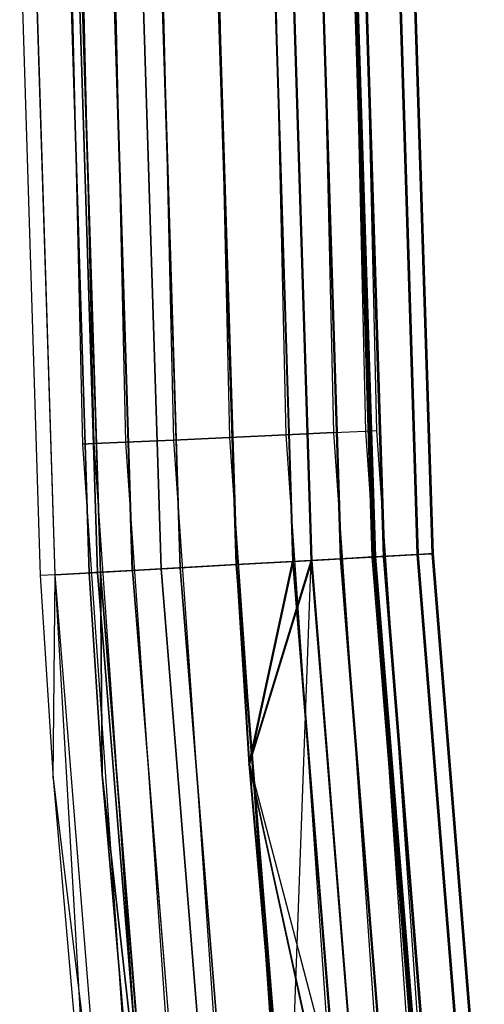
# Model space of a CAD drawing. Extents: x -135 to 135, y -135 to 135.
# Tile 40 of 207: x -135.5 to -130.76, y -11.94 to -1.91. Entities that reach past the tile are written whole.
import ezdxf

# ---------------------------------------------------------------- set-up
doc = ezdxf.new("R2010")
doc.units = 0
doc.header["$LTSCALE"] = 25.4
doc.layers.get('0').update_dxf_attribs({"linetype": 'CONTINUOUS'})

# ---------------------------------------------------------------- blocks, each defined once
blk = doc.blocks.new('SANTANA_BIURKO_A_PM_STL')
at = {"color": 0}
for p, q in [((-135, 0, 344.416), (-134.856, -6.235, 344.416)), ((-135, 0, 344.416), (-134.856, -6.235, 344.416)), ((-135, 0, 147.416), (-134.856, -6.235, 147.416)), ((-135, 0, 147.416), (-134.856, -6.235, 147.416)), ((-134.886, 0, 344.99), (-134.742, -6.229, 344.99)), ((-134.886, 0, 344.99), (-134.742, -6.229, 344.99)), ((-134.886, 0, 343.842), (-134.742, -6.229, 343.842)), ((-134.886, 0, 343.842), (-134.742, -6.229, 343.842)), ((-134.886, 0, 147.99), (-134.742, -6.229, 147.99)), ((-134.886, 0, 147.99), (-134.742, -6.229, 147.99)), ((-134.886, 0, 146.842), (-134.742, -6.229, 146.842)), ((-134.886, 0, 146.842), (-134.742, -6.229, 146.842)), ((-134.561, 0, 345.476), (-134.417, -6.214, 345.476)), ((-134.561, 0, 345.476), (-134.417, -6.214, 345.476)), ((-134.561, 0, 343.355), (-134.417, -6.214, 343.355)), ((-134.561, 0, 343.355), (-134.417, -6.214, 343.355)), ((-134.561, 0, 148.476), (-134.417, -6.214, 148.476)), ((-134.561, 0, 148.476), (-134.417, -6.214, 148.476)), ((-134.561, 0, 146.355), (-134.417, -6.214, 146.355)), ((-134.561, 0, 146.355), (-134.417, -6.214, 146.355)), ((-134.074, 0, 345.801), (-133.931, -6.192, 345.801)), ((-134.074, 0, 345.801), (-133.931, -6.192, 345.801)), ((-134.074, 0, 343.03), (-133.931, -6.192, 343.03)), ((-134.074, 0, 343.03), (-133.931, -6.192, 343.03)), ((-134.074, 0, 148.801), (-133.931, -6.192, 148.801)), ((-134.074, 0, 148.801), (-133.931, -6.192, 148.801)), ((-134.074, 0, 146.03), (-133.931, -6.192, 146.03)), ((-134.074, 0, 146.03), (-133.931, -6.192, 146.03)), ((-133.5, 0, 345.916), (-133.358, -6.165, 345.916)), ((-133.5, 0, 345.916), (-133.358, -6.165, 345.916)), ((-133.5, 0, 342.916), (-133.358, -6.165, 342.916)), ((-133.5, 0, 342.916), (-133.358, -6.165, 342.916)), ((-133.5, 0, 148.916), (-133.358, -6.165, 148.916)), ((-133.5, 0, 148.916), (-133.358, -6.165, 148.916)), ((-133.5, 0, 145.916), (-133.358, -6.165, 145.916)), ((-133.5, 0, 145.916), (-133.358, -6.165, 145.916)), ((-132.926, 0, 345.801), (-132.784, -6.139, 345.801)), ((-132.926, 0, 345.801), (-132.784, -6.139, 345.801)), ((-132.926, 0, 343.03), (-132.784, -6.139, 343.03)), ((-132.926, 0, 343.03), (-132.784, -6.139, 343.03)), ((-132.926, 0, 148.801), (-132.784, -6.139, 148.801)), ((-132.926, 0, 148.801), (-132.784, -6.139, 148.801)), ((-132.926, 0, 146.03), (-132.784, -6.139, 146.03)), ((-132.926, 0, 146.03), (-132.784, -6.139, 146.03)), ((-132.439, 0, 345.476), (-132.298, -6.117, 345.476)), ((-132.439, 0, 345.476), (-132.298, -6.117, 345.476)), ((-132.439, 0, 343.355), (-132.298, -6.117, 343.355)), ((-132.439, 0, 343.355), (-132.298, -6.117, 343.355)), ((-132.439, 0, 148.476), (-132.298, -6.117, 148.476)), ((-132.439, 0, 148.476), (-132.298, -6.117, 148.476)), ((-132.439, 0, 146.355), (-132.298, -6.117, 146.355)), ((-132.439, 0, 146.355), (-132.298, -6.117, 146.355)), ((-132.114, 0, 344.99), (-131.973, -6.101, 344.99)), ((-132.114, 0, 344.99), (-131.973, -6.101, 344.99)), ((-132.114, 0, 343.842), (-131.973, -6.101, 343.842)), ((-132.114, 0, 343.842), (-131.973, -6.101, 343.842)), ((-132.114, 0, 147.99), (-131.973, -6.101, 147.99)), ((-132.114, 0, 147.99), (-131.973, -6.101, 147.99)), ((-132.114, 0, 146.842), (-131.973, -6.101, 146.842)), ((-132.114, 0, 146.842), (-131.973, -6.101, 146.842)), ((-131.859, -6.096, 344.416), (-132, 0, 344.416)), ((-131.859, -6.096, 344.416), (-132, 0, 344.416)), ((-131.859, -6.096, 147.416), (-132, 0, 147.416)), ((-131.859, -6.096, 147.416), (-132, 0, 147.416)), ((-131.997, -0.902, 344.416), (-131.794, -7.378, 344.416)), ((-131.997, -0.902, 344.416), (-131.794, -7.378, 344.416)), ((-131.984, -0.902, 147.416), (-131.78, -7.377, 147.416)), ((-131.984, -0.902, 147.416), (-131.78, -7.377, 147.416)), ((-131.446, -7.358, 345.181), (-131.649, -0.9, 345.181)), ((-131.446, -7.358, 345.181), (-131.649, -0.9, 345.181)), ((-131.446, -7.358, 343.65), (-131.649, -0.9, 343.65)), ((-131.446, -7.358, 343.65), (-131.649, -0.9, 343.65)), ((-131.434, -7.357, 148.184), (-131.636, -0.899, 148.184)), ((-131.434, -7.357, 148.184), (-131.636, -0.899, 148.184)), ((-131.434, -7.357, 146.648), (-131.636, -0.899, 146.648)), ((-131.434, -7.357, 146.648), (-131.636, -0.899, 146.648)), ((-131.294, -7.35, 344.416), (-131.497, -0.899, 344.416)), ((-131.294, -7.35, 344.416), (-131.497, -0.899, 344.416)), ((-131.281, -7.349, 147.416), (-131.484, -0.898, 147.416)), ((-131.281, -7.349, 147.416), (-131.484, -0.898, 147.416)), ((-135.497, -0.926, 344.416), (-135.288, -7.573, 344.416)), ((-135.497, -0.926, 147.416), (-135.288, -7.573, 147.416)), ((-135.497, -0.926, 344.416), (-135.288, -7.573, 344.416)), ((-135.497, -0.926, 147.416), (-135.288, -7.573, 147.416)), ((-135.136, -7.565, 345.181), (-135.345, -0.925, 345.181)), ((-135.136, -7.565, 345.181), (-135.345, -0.925, 345.181)), ((-135.136, -7.565, 146.648), (-135.344, -0.925, 146.648)), ((-135.136, -7.565, 146.648), (-135.344, -0.925, 146.648)), ((-134.789, -7.545, 344.416), (-134.997, -0.922, 344.416)), ((-134.997, -0.922, 147.416), (-134.789, -7.545, 147.416)), ((-134.789, -7.545, 344.416), (-134.997, -0.922, 344.416)), ((-134.997, -0.922, 147.416), (-134.789, -7.545, 147.416)), ((-134.703, -7.541, 345.83), (-134.911, -0.922, 345.83)), ((-134.703, -7.541, 345.83), (-134.911, -0.922, 345.83)), ((-134.701, -7.54, 145.997), (-134.909, -0.922, 145.997)), ((-134.701, -7.54, 145.997), (-134.909, -0.922, 145.997)), ((-134.675, -7.539, 344.99), (-134.883, -0.922, 344.99)), ((-134.675, -7.539, 344.99), (-134.883, -0.922, 344.99)), ((-134.882, -0.922, 146.839), (-134.674, -7.539, 146.839)), ((-134.882, -0.922, 146.839), (-134.674, -7.539, 146.839)), ((-134.35, -7.521, 345.476), (-134.558, -0.919, 345.476)), ((-134.35, -7.521, 345.476), (-134.558, -0.919, 345.476)), ((-134.556, -0.919, 146.35), (-134.348, -7.521, 146.35)), ((-134.556, -0.919, 146.35), (-134.348, -7.521, 146.35)), ((-134.055, -7.504, 346.263), (-134.262, -0.917, 346.263)), ((-134.055, -7.504, 346.263), (-134.262, -0.917, 346.263)), ((-134.051, -7.504, 145.562), (-134.258, -0.917, 145.562)), ((-134.051, -7.504, 145.562), (-134.258, -0.917, 145.562)), ((-134.071, -0.916, 345.801), (-133.864, -7.494, 345.801)), ((-134.071, -0.916, 345.801), (-133.864, -7.494, 345.801)), ((-134.067, -0.916, 146.024), (-133.86, -7.493, 146.024)), ((-134.067, -0.916, 146.024), (-133.86, -7.493, 146.024)), ((-133.497, -0.912, 345.916), (-133.291, -7.461, 345.916)), ((-133.497, -0.912, 345.916), (-133.291, -7.461, 345.916)), ((-133.497, -0.912, 342.916), (-133.291, -7.461, 342.916)), ((-133.497, -0.912, 342.416), (-133.291, -7.461, 342.416)), ((-133.497, -0.912, 342.916), (-133.291, -7.461, 342.916)), ((-133.291, -7.461, 346.416), (-133.497, -0.912, 346.416)), ((-133.291, -7.461, 346.416), (-133.497, -0.912, 346.416)), ((-133.497, -0.912, 342.416), (-133.291, -7.461, 342.416)), ((-133.49, -0.912, 149.422), (-133.285, -7.461, 149.422)), ((-133.285, -7.461, 145.409), (-133.49, -0.912, 145.409)), ((-133.285, -7.461, 145.409), (-133.49, -0.912, 145.409)), ((-133.49, -0.912, 148.922), (-133.285, -7.461, 148.922)), ((-133.49, -0.912, 149.422), (-133.285, -7.461, 149.422)), ((-133.49, -0.912, 145.909), (-133.285, -7.461, 145.909)), ((-133.49, -0.912, 145.909), (-133.285, -7.461, 145.909)), ((-133.49, -0.912, 148.922), (-133.285, -7.461, 148.922)), ((-132.923, -0.908, 345.801), (-132.718, -7.429, 345.801)), ((-132.923, -0.908, 345.801), (-132.718, -7.429, 345.801)), ((-132.923, -0.908, 343.03), (-132.718, -7.429, 343.03)), ((-132.923, -0.908, 343.03), (-132.718, -7.429, 343.03)), ((-132.914, -0.908, 146.024), (-132.709, -7.429, 146.024)), ((-132.914, -0.908, 146.024), (-132.709, -7.429, 146.024)), ((-132.709, -7.429, 148.808), (-132.914, -0.908, 148.808)), ((-132.709, -7.429, 148.808), (-132.914, -0.908, 148.808)), ((-132.527, -7.419, 346.263), (-132.732, -0.907, 346.263)), ((-132.527, -7.419, 346.263), (-132.732, -0.907, 346.263)), ((-132.527, -7.419, 342.568), (-132.732, -0.907, 342.568)), ((-132.527, -7.419, 342.568), (-132.732, -0.907, 342.568)), ((-132.518, -7.418, 149.27), (-132.722, -0.907, 149.27)), ((-132.518, -7.418, 149.27), (-132.722, -0.907, 149.27)), ((-132.518, -7.418, 145.562), (-132.722, -0.907, 145.562)), ((-132.518, -7.418, 145.562), (-132.722, -0.907, 145.562)), ((-132.436, -0.905, 345.476), (-132.232, -7.402, 345.476)), ((-132.436, -0.905, 345.476), (-132.232, -7.402, 345.476)), ((-132.436, -0.905, 343.355), (-132.232, -7.402, 343.355)), ((-132.436, -0.905, 343.355), (-132.232, -7.402, 343.355)), ((-132.221, -7.402, 148.481), (-132.425, -0.905, 148.481)), ((-132.425, -0.905, 146.35), (-132.221, -7.402, 146.35)), ((-132.425, -0.905, 146.35), (-132.221, -7.402, 146.35)), ((-132.221, -7.402, 148.481), (-132.425, -0.905, 148.481)), ((-132.111, -0.903, 344.99), (-131.908, -7.384, 344.99)), ((-132.111, -0.903, 344.99), (-131.908, -7.384, 344.99)), ((-132.111, -0.903, 343.842), (-131.908, -7.384, 343.842)), ((-132.111, -0.903, 343.842), (-131.908, -7.384, 343.842)), ((-132.098, -0.903, 147.992), (-131.895, -7.383, 147.992)), ((-132.098, -0.903, 147.992), (-131.895, -7.383, 147.992)), ((-132.098, -0.903, 146.839), (-131.895, -7.383, 146.839)), ((-132.098, -0.903, 146.839), (-131.895, -7.383, 146.839)), ((-131.879, -7.382, 345.83), (-132.083, -0.903, 345.83)), ((-131.879, -7.382, 345.83), (-132.083, -0.903, 345.83)), ((-131.879, -7.382, 343.001), (-132.083, -0.903, 343.001)), ((-131.879, -7.382, 343.001), (-132.083, -0.903, 343.001)), ((-131.868, -7.382, 148.835), (-132.071, -0.902, 148.835)), ((-131.868, -7.382, 148.835), (-132.071, -0.902, 148.835)), ((-131.868, -7.382, 145.997), (-132.071, -0.902, 145.997)), ((-131.868, -7.382, 145.997), (-132.071, -0.902, 145.997)), ((-132.298, -6.117, 345.476), (-131.973, -6.101, 344.99)), ((-132.298, -6.117, 345.476), (-131.973, -6.101, 344.99)), ((-132.298, -6.117, 343.355), (-131.973, -6.101, 343.842)), ((-132.298, -6.117, 343.355), (-131.973, -6.101, 343.842)), ((-132.298, -6.117, 148.476), (-131.973, -6.101, 147.99)), ((-132.298, -6.117, 148.476), (-131.973, -6.101, 147.99)), ((-132.298, -6.117, 146.355), (-131.973, -6.101, 146.842)), ((-132.298, -6.117, 146.355), (-131.973, -6.101, 146.842)), ((-131.973, -6.101, 344.99), (-131.859, -6.096, 344.416)), ((-131.973, -6.101, 344.99), (-131.859, -6.096, 344.416)), ((-131.973, -6.101, 343.842), (-131.859, -6.096, 344.416)), ((-131.973, -6.101, 343.842), (-131.859, -6.096, 344.416)), ((-131.973, -6.101, 147.99), (-131.859, -6.096, 147.416)), ((-131.973, -6.101, 147.99), (-131.859, -6.096, 147.416)), ((-131.973, -6.101, 146.842), (-131.859, -6.096, 147.416)), ((-131.973, -6.101, 146.842), (-131.859, -6.096, 147.416)), ((-131.973, -6.101, 344.99), (-131.551, -12.19, 344.99)), ((-131.973, -6.101, 344.99), (-131.551, -12.19, 344.99)), ((-131.973, -6.101, 343.842), (-131.551, -12.19, 343.842)), ((-131.973, -6.101, 343.842), (-131.551, -12.19, 343.842)), ((-131.973, -6.101, 147.99), (-131.551, -12.19, 147.99)), ((-131.973, -6.101, 147.99), (-131.551, -12.19, 147.99)), ((-131.973, -6.101, 146.842), (-131.551, -12.19, 146.842)), ((-131.973, -6.101, 146.842), (-131.551, -12.19, 146.842)), ((-131.437, -12.179, 344.416), (-131.859, -6.096, 344.416)), ((-131.437, -12.179, 344.416), (-131.859, -6.096, 344.416)), ((-131.437, -12.179, 147.416), (-131.859, -6.096, 147.416)), ((-131.437, -12.179, 147.416), (-131.859, -6.096, 147.416)), ((-134.742, -6.229, 344.99), (-134.417, -6.214, 345.476)), ((-134.742, -6.229, 344.99), (-134.417, -6.214, 345.476)), ((-134.417, -6.214, 343.355), (-134.742, -6.229, 343.842)), ((-134.417, -6.214, 343.355), (-134.742, -6.229, 343.842)), ((-134.742, -6.229, 147.99), (-134.417, -6.214, 148.476)), ((-134.742, -6.229, 147.99), (-134.417, -6.214, 148.476)), ((-134.417, -6.214, 146.355), (-134.742, -6.229, 146.842)), ((-134.417, -6.214, 146.355), (-134.742, -6.229, 146.842)), ((-134.417, -6.214, 345.476), (-133.931, -6.192, 345.801)), ((-134.417, -6.214, 345.476), (-133.931, -6.192, 345.801)), ((-133.931, -6.192, 343.03), (-134.417, -6.214, 343.355)), ((-133.931, -6.192, 343.03), (-134.417, -6.214, 343.355)), ((-134.417, -6.214, 148.476), (-133.931, -6.192, 148.801)), ((-134.417, -6.214, 148.476), (-133.931, -6.192, 148.801)), ((-133.931, -6.192, 146.03), (-134.417, -6.214, 146.355)), ((-133.931, -6.192, 146.03), (-134.417, -6.214, 146.355)), ((-134.417, -6.214, 345.476), (-133.987, -12.416, 345.476)), ((-134.417, -6.214, 345.476), (-133.987, -12.416, 345.476)), ((-134.417, -6.214, 343.355), (-133.987, -12.416, 343.355)), ((-134.417, -6.214, 343.355), (-133.987, -12.416, 343.355)), ((-134.417, -6.214, 148.476), (-133.987, -12.416, 148.476)), ((-134.417, -6.214, 148.476), (-133.987, -12.416, 148.476)), ((-134.417, -6.214, 146.355), (-133.987, -12.416, 146.355)), ((-134.417, -6.214, 146.355), (-133.987, -12.416, 146.355)), ((-133.931, -6.192, 345.801), (-133.358, -6.165, 345.916)), ((-133.931, -6.192, 345.801), (-133.358, -6.165, 345.916)), ((-133.358, -6.165, 342.916), (-133.931, -6.192, 343.03)), ((-133.358, -6.165, 342.916), (-133.931, -6.192, 343.03)), ((-133.931, -6.192, 148.801), (-133.358, -6.165, 148.916)), ((-133.931, -6.192, 148.801), (-133.358, -6.165, 148.916)), ((-133.358, -6.165, 145.916), (-133.931, -6.192, 146.03)), ((-133.358, -6.165, 145.916), (-133.931, -6.192, 146.03)), ((-133.931, -6.192, 345.801), (-133.502, -12.371, 345.801)), ((-133.931, -6.192, 345.801), (-133.502, -12.371, 345.801)), ((-133.931, -6.192, 343.03), (-133.502, -12.371, 343.03)), ((-133.931, -6.192, 343.03), (-133.502, -12.371, 343.03)), ((-133.931, -6.192, 148.801), (-133.502, -12.371, 148.801)), ((-133.931, -6.192, 148.801), (-133.502, -12.371, 148.801)), ((-133.931, -6.192, 146.03), (-133.502, -12.371, 146.03)), ((-133.931, -6.192, 146.03), (-133.502, -12.371, 146.03)), ((-133.358, -6.165, 345.916), (-132.784, -6.139, 345.801)), ((-133.358, -6.165, 345.916), (-132.784, -6.139, 345.801)), ((-132.784, -6.139, 343.03), (-133.358, -6.165, 342.916)), ((-132.784, -6.139, 343.03), (-133.358, -6.165, 342.916)), ((-133.358, -6.165, 148.916), (-132.784, -6.139, 148.801)), ((-133.358, -6.165, 148.916), (-132.784, -6.139, 148.801)), ((-132.784, -6.139, 146.03), (-133.358, -6.165, 145.916)), ((-132.784, -6.139, 146.03), (-133.358, -6.165, 145.916)), ((-133.358, -6.165, 345.916), (-132.931, -12.318, 345.916)), ((-133.358, -6.165, 345.916), (-132.931, -12.318, 345.916)), ((-133.358, -6.165, 342.916), (-132.931, -12.318, 342.916)), ((-133.358, -6.165, 342.916), (-132.931, -12.318, 342.916)), ((-133.358, -6.165, 148.916), (-132.931, -12.318, 148.916)), ((-133.358, -6.165, 148.916), (-132.931, -12.318, 148.916)), ((-133.358, -6.165, 145.916), (-132.931, -12.318, 145.916)), ((-133.358, -6.165, 145.916), (-132.931, -12.318, 145.916)), ((-132.784, -6.139, 345.801), (-132.298, -6.117, 345.476)), ((-132.784, -6.139, 345.801), (-132.298, -6.117, 345.476)), ((-132.298, -6.117, 343.355), (-132.784, -6.139, 343.03)), ((-132.298, -6.117, 343.355), (-132.784, -6.139, 343.03)), ((-132.784, -6.139, 148.801), (-132.298, -6.117, 148.476)), ((-132.784, -6.139, 148.801), (-132.298, -6.117, 148.476)), ((-132.298, -6.117, 146.355), (-132.784, -6.139, 146.03)), ((-132.298, -6.117, 146.355), (-132.784, -6.139, 146.03)), ((-132.784, -6.139, 345.801), (-132.359, -12.265, 345.801)), ((-132.784, -6.139, 345.801), (-132.359, -12.265, 345.801)), ((-132.784, -6.139, 343.03), (-132.359, -12.265, 343.03)), ((-132.784, -6.139, 343.03), (-132.359, -12.265, 343.03)), ((-132.784, -6.139, 148.801), (-132.359, -12.265, 148.801)), ((-132.784, -6.139, 148.801), (-132.359, -12.265, 148.801)), ((-132.784, -6.139, 146.03), (-132.359, -12.265, 146.03)), ((-132.784, -6.139, 146.03), (-132.359, -12.265, 146.03)), ((-132.298, -6.117, 345.476), (-131.874, -12.22, 345.476)), ((-132.298, -6.117, 345.476), (-131.874, -12.22, 345.476)), ((-132.298, -6.117, 343.355), (-131.874, -12.22, 343.355)), ((-132.298, -6.117, 343.355), (-131.874, -12.22, 343.355)), ((-132.298, -6.117, 148.476), (-131.874, -12.22, 148.476)), ((-132.298, -6.117, 148.476), (-131.874, -12.22, 148.476)), ((-132.298, -6.117, 146.355), (-131.874, -12.22, 146.355)), ((-132.298, -6.117, 146.355), (-131.874, -12.22, 146.355)), ((-134.856, -6.235, 344.416), (-134.742, -6.229, 344.99)), ((-134.856, -6.235, 344.416), (-134.742, -6.229, 344.99)), ((-134.742, -6.229, 343.842), (-134.856, -6.235, 344.416)), ((-134.742, -6.229, 343.842), (-134.856, -6.235, 344.416)), ((-134.856, -6.235, 147.416), (-134.742, -6.229, 147.99)), ((-134.856, -6.235, 147.416), (-134.742, -6.229, 147.99)), ((-134.742, -6.229, 146.842), (-134.856, -6.235, 147.416)), ((-134.742, -6.229, 146.842), (-134.856, -6.235, 147.416)), ((-134.856, -6.235, 344.416), (-134.424, -12.456, 344.416)), ((-134.856, -6.235, 344.416), (-134.424, -12.456, 344.416)), ((-134.856, -6.235, 147.416), (-134.424, -12.456, 147.416)), ((-134.856, -6.235, 147.416), (-134.424, -12.456, 147.416)), ((-134.742, -6.229, 344.99), (-134.31, -12.446, 344.99)), ((-134.742, -6.229, 344.99), (-134.31, -12.446, 344.99)), ((-134.742, -6.229, 343.842), (-134.31, -12.446, 343.842)), ((-134.742, -6.229, 343.842), (-134.31, -12.446, 343.842)), ((-134.742, -6.229, 147.99), (-134.31, -12.446, 147.99)), ((-134.742, -6.229, 147.99), (-134.31, -12.446, 147.99)), ((-134.742, -6.229, 146.842), (-134.31, -12.446, 146.842)), ((-134.742, -6.229, 146.842), (-134.31, -12.446, 146.842)), ((-132.527, -7.419, 346.263), (-133.291, -7.461, 346.416)), ((-132.527, -7.419, 346.263), (-133.291, -7.461, 346.416)), ((-132.527, -7.419, 342.568), (-133.291, -7.461, 342.416)), ((-132.527, -7.419, 342.568), (-133.291, -7.461, 342.416)), ((-132.518, -7.418, 149.27), (-133.285, -7.461, 149.422)), ((-133.285, -7.461, 145.409), (-132.518, -7.418, 145.562)), ((-132.518, -7.418, 149.27), (-133.285, -7.461, 149.422)), ((-133.285, -7.461, 145.409), (-132.518, -7.418, 145.562)), ((-133.162, -9.496, 342.416), (-132.527, -7.419, 342.568)), ((-133.162, -9.496, 342.416), (-132.527, -7.419, 342.568)), ((-133.155, -9.496, 149.422), (-132.518, -7.418, 149.27)), ((-133.155, -9.496, 149.422), (-132.518, -7.418, 149.27)), ((-132.765, -13.993, 342.416), (-132.527, -7.419, 342.568)), ((-132.765, -13.993, 342.416), (-132.527, -7.419, 342.568)), ((-132.232, -7.402, 345.476), (-132.718, -7.429, 345.801)), ((-132.718, -7.429, 343.03), (-132.232, -7.402, 343.355)), ((-132.232, -7.402, 345.476), (-132.718, -7.429, 345.801)), ((-132.718, -7.429, 343.03), (-132.232, -7.402, 343.355)), ((-132.709, -7.429, 146.024), (-132.221, -7.402, 146.35)), ((-132.221, -7.402, 148.481), (-132.709, -7.429, 148.808)), ((-132.709, -7.429, 146.024), (-132.221, -7.402, 146.35)), ((-132.221, -7.402, 148.481), (-132.709, -7.429, 148.808)), ((-131.879, -7.382, 345.83), (-132.527, -7.419, 346.263)), ((-132.527, -7.419, 342.568), (-131.879, -7.382, 343.001)), ((-131.879, -7.382, 345.83), (-132.527, -7.419, 346.263)), ((-132.527, -7.419, 342.568), (-131.879, -7.382, 343.001)), ((-132.003, -13.913, 346.263), (-132.527, -7.419, 346.263)), ((-132.003, -13.913, 346.263), (-132.527, -7.419, 346.263)), ((-132.003, -13.913, 342.568), (-132.527, -7.419, 342.568)), ((-132.003, -13.913, 342.568), (-132.527, -7.419, 342.568)), ((-131.868, -7.382, 148.835), (-132.518, -7.418, 149.27)), ((-132.518, -7.418, 145.562), (-131.868, -7.382, 145.997)), ((-131.868, -7.382, 148.835), (-132.518, -7.418, 149.27)), ((-132.518, -7.418, 145.562), (-131.868, -7.382, 145.997)), ((-131.994, -13.912, 149.27), (-132.518, -7.418, 149.27)), ((-131.994, -13.912, 149.27), (-132.518, -7.418, 149.27)), ((-131.994, -13.912, 145.562), (-132.518, -7.418, 145.562)), ((-131.994, -13.912, 145.562), (-132.518, -7.418, 145.562)), ((-131.908, -7.384, 344.99), (-132.232, -7.402, 345.476)), ((-132.232, -7.402, 343.355), (-131.908, -7.384, 343.842)), ((-131.908, -7.384, 344.99), (-132.232, -7.402, 345.476)), ((-132.232, -7.402, 343.355), (-131.908, -7.384, 343.842)), ((-132.232, -7.402, 345.476), (-131.71, -13.882, 345.476)), ((-132.232, -7.402, 345.476), (-131.71, -13.882, 345.476)), ((-132.232, -7.402, 343.355), (-131.71, -13.882, 343.355)), ((-132.232, -7.402, 343.355), (-131.71, -13.882, 343.355)), ((-131.895, -7.383, 147.992), (-132.221, -7.402, 148.481)), ((-132.221, -7.402, 146.35), (-131.895, -7.383, 146.839)), ((-131.895, -7.383, 147.992), (-132.221, -7.402, 148.481)), ((-132.221, -7.402, 146.35), (-131.895, -7.383, 146.839)), ((-132.221, -7.402, 148.481), (-131.699, -13.88, 148.481)), ((-132.221, -7.402, 148.481), (-131.699, -13.88, 148.481)), ((-132.221, -7.402, 146.35), (-131.699, -13.88, 146.35)), ((-132.221, -7.402, 146.35), (-131.699, -13.88, 146.35)), ((-131.794, -7.378, 344.416), (-131.908, -7.384, 344.99)), ((-131.908, -7.384, 343.842), (-131.794, -7.378, 344.416)), ((-131.794, -7.378, 344.416), (-131.908, -7.384, 344.99)), ((-131.908, -7.384, 343.842), (-131.794, -7.378, 344.416)), ((-131.908, -7.384, 344.99), (-131.386, -13.848, 344.99)), ((-131.908, -7.384, 344.99), (-131.386, -13.848, 344.99)), ((-131.908, -7.384, 343.842), (-131.386, -13.848, 343.842)), ((-131.908, -7.384, 343.842), (-131.386, -13.848, 343.842)), ((-131.78, -7.377, 147.416), (-131.895, -7.383, 147.992)), ((-131.895, -7.383, 146.839), (-131.78, -7.377, 147.416)), ((-131.78, -7.377, 147.416), (-131.895, -7.383, 147.992)), ((-131.895, -7.383, 146.839), (-131.78, -7.377, 147.416)), ((-131.895, -7.383, 147.992), (-131.374, -13.846, 147.992)), ((-131.895, -7.383, 147.992), (-131.374, -13.846, 147.992)), ((-131.895, -7.383, 146.839), (-131.374, -13.846, 146.839)), ((-131.895, -7.383, 146.839), (-131.374, -13.846, 146.839)), ((-131.446, -7.358, 345.181), (-131.879, -7.382, 345.83)), ((-131.879, -7.382, 343.001), (-131.446, -7.358, 343.65)), ((-131.446, -7.358, 345.181), (-131.879, -7.382, 345.83)), ((-131.879, -7.382, 343.001), (-131.446, -7.358, 343.65)), ((-131.358, -13.845, 345.83), (-131.879, -7.382, 345.83)), ((-131.358, -13.845, 345.83), (-131.879, -7.382, 345.83)), ((-131.358, -13.845, 343.001), (-131.879, -7.382, 343.001)), ((-131.358, -13.845, 343.001), (-131.879, -7.382, 343.001)), ((-131.434, -7.357, 148.184), (-131.868, -7.382, 148.835)), ((-131.868, -7.382, 145.997), (-131.434, -7.357, 146.648)), ((-131.434, -7.357, 148.184), (-131.868, -7.382, 148.835)), ((-131.868, -7.382, 145.997), (-131.434, -7.357, 146.648)), ((-131.347, -13.843, 148.835), (-131.868, -7.382, 148.835)), ((-131.347, -13.843, 148.835), (-131.868, -7.382, 148.835)), ((-131.347, -13.843, 145.997), (-131.868, -7.382, 145.997)), ((-131.347, -13.843, 145.997), (-131.868, -7.382, 145.997)), ((-131.794, -7.378, 344.416), (-131.273, -13.836, 344.416)), ((-131.794, -7.378, 344.416), (-131.273, -13.836, 344.416)), ((-131.78, -7.377, 147.416), (-131.26, -13.834, 147.416)), ((-131.78, -7.377, 147.416), (-131.26, -13.834, 147.416)), ((-131.294, -7.35, 344.416), (-131.446, -7.358, 345.181)), ((-131.446, -7.358, 343.65), (-131.294, -7.35, 344.416)), ((-131.294, -7.35, 344.416), (-131.446, -7.358, 345.181)), ((-131.446, -7.358, 343.65), (-131.294, -7.35, 344.416)), ((-130.927, -13.799, 345.181), (-131.446, -7.358, 345.181)), ((-130.927, -13.799, 345.181), (-131.446, -7.358, 345.181)), ((-130.927, -13.799, 343.65), (-131.446, -7.358, 343.65)), ((-130.927, -13.799, 343.65), (-131.446, -7.358, 343.65)), ((-131.281, -7.349, 147.416), (-131.434, -7.357, 148.184)), ((-131.434, -7.357, 146.648), (-131.281, -7.349, 147.416)), ((-131.281, -7.349, 147.416), (-131.434, -7.357, 148.184)), ((-131.434, -7.357, 146.648), (-131.281, -7.349, 147.416)), ((-130.914, -13.798, 148.184), (-131.434, -7.357, 148.184)), ((-130.914, -13.798, 148.184), (-131.434, -7.357, 148.184)), ((-130.914, -13.798, 146.648), (-131.434, -7.357, 146.648)), ((-130.914, -13.798, 146.648), (-131.434, -7.357, 146.648)), ((-130.776, -13.783, 344.416), (-131.294, -7.35, 344.416)), ((-130.776, -13.783, 344.416), (-131.294, -7.35, 344.416)), ((-130.762, -13.782, 147.416), (-131.281, -7.349, 147.416)), ((-130.762, -13.782, 147.416), (-131.281, -7.349, 147.416)), ((-134.055, -7.504, 346.263), (-134.703, -7.541, 345.83)), ((-134.055, -7.504, 346.263), (-134.703, -7.541, 345.83)), ((-134.701, -7.54, 145.997), (-134.051, -7.504, 145.562)), ((-134.701, -7.54, 145.997), (-134.051, -7.504, 145.562)), ((-133.864, -7.494, 345.801), (-134.35, -7.521, 345.476)), ((-133.864, -7.494, 345.801), (-134.35, -7.521, 345.476)), ((-134.348, -7.521, 146.35), (-133.86, -7.493, 146.024)), ((-134.348, -7.521, 146.35), (-133.86, -7.493, 146.024)), ((-133.291, -7.461, 346.416), (-134.055, -7.504, 346.263)), ((-133.291, -7.461, 346.416), (-134.055, -7.504, 346.263)), ((-133.526, -14.073, 346.263), (-134.055, -7.504, 346.263)), ((-133.526, -14.073, 346.263), (-134.055, -7.504, 346.263)), ((-134.051, -7.504, 145.562), (-133.285, -7.461, 145.409)), ((-134.051, -7.504, 145.562), (-133.285, -7.461, 145.409)), ((-133.522, -14.073, 145.562), (-134.051, -7.504, 145.562)), ((-133.522, -14.073, 145.562), (-134.051, -7.504, 145.562)), ((-133.291, -7.461, 345.916), (-133.864, -7.494, 345.801)), ((-133.291, -7.461, 345.916), (-133.864, -7.494, 345.801)), ((-133.864, -7.494, 345.801), (-133.336, -14.053, 345.801)), ((-133.864, -7.494, 345.801), (-133.336, -14.053, 345.801)), ((-133.86, -7.493, 146.024), (-133.285, -7.461, 145.909)), ((-133.86, -7.493, 146.024), (-133.285, -7.461, 145.909)), ((-133.86, -7.493, 146.024), (-133.331, -14.053, 146.024)), ((-133.86, -7.493, 146.024), (-133.331, -14.053, 146.024)), ((-132.718, -7.429, 343.03), (-133.291, -7.461, 342.916)), ((-132.718, -7.429, 345.801), (-133.291, -7.461, 345.916)), ((-132.718, -7.429, 343.03), (-133.291, -7.461, 342.916)), ((-132.718, -7.429, 345.801), (-133.291, -7.461, 345.916)), ((-133.291, -7.461, 342.916), (-133.162, -9.496, 342.916)), ((-133.291, -7.461, 345.916), (-132.765, -13.993, 345.916)), ((-133.291, -7.461, 345.916), (-132.765, -13.993, 345.916)), ((-133.291, -7.461, 342.416), (-133.291, -7.461, 342.916)), ((-133.291, -7.461, 342.416), (-133.291, -7.461, 342.916)), ((-133.291, -7.461, 342.416), (-133.162, -9.496, 342.416)), ((-133.291, -7.461, 342.916), (-133.162, -9.496, 342.916)), ((-132.765, -13.993, 346.416), (-133.291, -7.461, 346.416)), ((-132.765, -13.993, 346.416), (-133.291, -7.461, 346.416)), ((-133.291, -7.461, 342.416), (-133.162, -9.496, 342.416)), ((-133.285, -7.461, 145.909), (-132.709, -7.429, 146.024)), ((-133.285, -7.461, 145.909), (-132.709, -7.429, 146.024)), ((-132.709, -7.429, 148.808), (-133.285, -7.461, 148.922)), ((-132.709, -7.429, 148.808), (-133.285, -7.461, 148.922)), ((-133.285, -7.461, 149.422), (-133.155, -9.496, 149.422)), ((-132.758, -13.992, 145.409), (-133.285, -7.461, 145.409)), ((-132.758, -13.992, 145.409), (-133.285, -7.461, 145.409)), ((-133.285, -7.461, 148.922), (-133.285, -7.461, 149.422)), ((-133.285, -7.461, 148.922), (-133.285, -7.461, 149.422)), ((-133.285, -7.461, 148.922), (-133.155, -9.496, 148.922)), ((-133.285, -7.461, 149.422), (-133.155, -9.496, 149.422)), ((-133.285, -7.461, 145.909), (-132.758, -13.992, 145.909)), ((-133.285, -7.461, 145.909), (-132.758, -13.992, 145.909)), ((-133.285, -7.461, 148.922), (-133.155, -9.496, 148.922)), ((-133.162, -9.496, 342.916), (-132.718, -7.429, 343.03)), ((-133.162, -9.496, 342.916), (-132.718, -7.429, 343.03)), ((-132.709, -7.429, 148.808), (-133.155, -9.496, 148.922)), ((-132.709, -7.429, 148.808), (-133.155, -9.496, 148.922)), ((-132.718, -7.429, 345.801), (-132.194, -13.933, 345.801)), ((-132.718, -7.429, 345.801), (-132.194, -13.933, 345.801)), ((-132.718, -7.429, 343.03), (-132.194, -13.933, 343.03)), ((-132.718, -7.429, 343.03), (-132.194, -13.933, 343.03)), ((-132.185, -13.932, 148.808), (-132.709, -7.429, 148.808)), ((-132.709, -7.429, 146.024), (-132.185, -13.932, 146.024)), ((-132.709, -7.429, 146.024), (-132.185, -13.932, 146.024)), ((-132.185, -13.932, 148.808), (-132.709, -7.429, 148.808)), ((-135.136, -7.565, 345.181), (-135.288, -7.573, 344.416)), ((-135.136, -7.565, 345.181), (-135.288, -7.573, 344.416)), ((-135.136, -7.565, 146.648), (-135.288, -7.573, 147.416)), ((-135.136, -7.565, 146.648), (-135.288, -7.573, 147.416)), ((-135.288, -7.573, 344.416), (-135.157, -9.638, 344.416)), ((-135.288, -7.573, 147.416), (-135.288, -7.573, 344.416)), ((-135.288, -7.573, 147.416), (-135.288, -7.573, 344.416)), ((-135.288, -7.573, 147.416), (-135.157, -9.638, 147.416)), ((-135.288, -7.573, 344.416), (-135.157, -9.638, 344.416)), ((-135.288, -7.573, 147.416), (-135.157, -9.638, 147.416)), ((-135.157, -9.638, 344.416), (-135.136, -7.565, 345.181)), ((-135.157, -9.638, 344.416), (-135.136, -7.565, 345.181)), ((-135.157, -9.638, 147.416), (-135.136, -7.565, 146.648)), ((-135.157, -9.638, 147.416), (-135.136, -7.565, 146.648)), ((-135.136, -7.565, 146.648), (-134.701, -7.54, 145.997)), ((-135.136, -7.565, 146.648), (-134.701, -7.54, 145.997)), ((-134.703, -7.541, 345.83), (-135.136, -7.565, 345.181)), ((-134.703, -7.541, 345.83), (-135.136, -7.565, 345.181)), ((-134.602, -14.186, 345.181), (-135.136, -7.565, 345.181)), ((-134.602, -14.186, 345.181), (-135.136, -7.565, 345.181)), ((-134.602, -14.186, 146.648), (-135.136, -7.565, 146.648)), ((-134.754, -14.202, 147.416), (-135.136, -7.565, 146.648)), ((-134.602, -14.186, 146.648), (-135.136, -7.565, 146.648)), ((-134.754, -14.202, 147.416), (-135.136, -7.565, 146.648)), ((-134.675, -7.539, 344.99), (-134.789, -7.545, 344.416)), ((-134.675, -7.539, 344.99), (-134.789, -7.545, 344.416)), ((-134.674, -7.539, 146.839), (-134.789, -7.545, 147.416)), ((-134.674, -7.539, 146.839), (-134.789, -7.545, 147.416)), ((-134.658, -9.603, 344.416), (-134.789, -7.545, 344.416)), ((-134.789, -7.545, 147.416), (-134.658, -9.603, 147.416)), ((-134.789, -7.545, 344.416), (-134.789, -7.545, 147.416)), ((-134.789, -7.545, 344.416), (-134.789, -7.545, 147.416)), ((-134.658, -9.603, 344.416), (-134.789, -7.545, 344.416)), ((-134.789, -7.545, 147.416), (-134.658, -9.603, 147.416)), ((-134.171, -14.141, 345.83), (-134.703, -7.541, 345.83)), ((-134.171, -14.141, 345.83), (-134.703, -7.541, 345.83)), ((-134.169, -14.141, 145.997), (-134.701, -7.54, 145.997)), ((-134.169, -14.141, 145.997), (-134.701, -7.54, 145.997)), ((-134.35, -7.521, 345.476), (-134.675, -7.539, 344.99)), ((-134.35, -7.521, 345.476), (-134.675, -7.539, 344.99)), ((-134.143, -14.138, 344.99), (-134.675, -7.539, 344.99)), ((-134.675, -7.539, 344.99), (-134.658, -9.603, 344.416)), ((-134.143, -14.138, 344.99), (-134.675, -7.539, 344.99)), ((-134.675, -7.539, 344.99), (-134.658, -9.603, 344.416)), ((-134.674, -7.539, 146.839), (-134.348, -7.521, 146.35)), ((-134.674, -7.539, 146.839), (-134.348, -7.521, 146.35)), ((-134.658, -9.603, 147.416), (-134.674, -7.539, 146.839)), ((-134.674, -7.539, 146.839), (-134.142, -14.138, 146.839)), ((-134.674, -7.539, 146.839), (-134.142, -14.138, 146.839)), ((-134.658, -9.603, 147.416), (-134.674, -7.539, 146.839)), ((-134.35, -7.521, 345.476), (-133.819, -14.104, 345.476)), ((-134.35, -7.521, 345.476), (-133.819, -14.104, 345.476)), ((-134.348, -7.521, 146.35), (-133.818, -14.104, 146.35)), ((-134.348, -7.521, 146.35), (-133.818, -14.104, 146.35)), ((-133.162, -9.496, 342.916), (-132.194, -13.933, 343.03)), ((-133.162, -9.496, 342.916), (-132.194, -13.933, 343.03)), ((-133.162, -9.496, 342.916), (-132.765, -13.993, 342.916)), ((-133.162, -9.496, 342.416), (-133.162, -9.496, 342.916)), ((-133.162, -9.496, 342.416), (-133.162, -9.496, 342.916)), ((-133.162, -9.496, 342.416), (-132.765, -13.993, 342.416)), ((-133.162, -9.496, 342.916), (-132.765, -13.993, 342.916)), ((-133.162, -9.496, 342.416), (-132.765, -13.993, 342.416)), ((-133.155, -9.496, 149.422), (-131.994, -13.912, 149.27)), ((-133.155, -9.496, 149.422), (-131.994, -13.912, 149.27)), ((-133.155, -9.496, 149.422), (-132.758, -13.992, 149.422)), ((-133.155, -9.496, 148.922), (-133.155, -9.496, 149.422)), ((-133.155, -9.496, 148.922), (-133.155, -9.496, 149.422)), ((-133.155, -9.496, 148.922), (-132.758, -13.992, 148.922)), ((-133.155, -9.496, 149.422), (-132.758, -13.992, 149.422)), ((-132.185, -13.932, 148.808), (-133.155, -9.496, 148.922)), ((-132.185, -13.932, 148.808), (-133.155, -9.496, 148.922)), ((-133.155, -9.496, 148.922), (-132.758, -13.992, 148.922)), ((-134.143, -14.138, 344.99), (-134.658, -9.603, 344.416)), ((-134.143, -14.138, 344.99), (-134.658, -9.603, 344.416)), ((-134.256, -14.15, 344.416), (-134.658, -9.603, 344.416)), ((-134.658, -9.603, 147.416), (-134.142, -14.138, 146.839)), ((-134.658, -9.603, 147.416), (-134.142, -14.138, 146.839)), ((-134.658, -9.603, 147.416), (-134.256, -14.15, 147.416)), ((-134.658, -9.603, 344.416), (-134.658, -9.603, 147.416)), ((-134.658, -9.603, 344.416), (-134.658, -9.603, 147.416)), ((-134.256, -14.15, 344.416), (-134.658, -9.603, 344.416)), ((-134.658, -9.603, 147.416), (-134.256, -14.15, 147.416)), ((-135.157, -9.638, 344.416), (-134.602, -14.186, 345.181)), ((-135.157, -9.638, 344.416), (-134.602, -14.186, 345.181)), ((-135.157, -9.638, 344.416), (-134.754, -14.202, 344.416)), ((-135.157, -9.638, 147.416), (-135.157, -9.638, 344.416)), ((-135.157, -9.638, 147.416), (-135.157, -9.638, 344.416)), ((-135.157, -9.638, 147.416), (-134.754, -14.202, 147.416)), ((-135.157, -9.638, 344.416), (-134.754, -14.202, 344.416)), ((-135.157, -9.638, 147.416), (-134.754, -14.202, 147.416))]:
    blk.add_line(p, q, dxfattribs=at)

msp = doc.modelspace()

# ---------------------------------------------------------------- block references
at = {"color": 253}
msp.add_blockref('SANTANA_BIURKO_A_PM_STL', (0, 0), dxfattribs=at)

doc.saveas('drawing.dxf')
